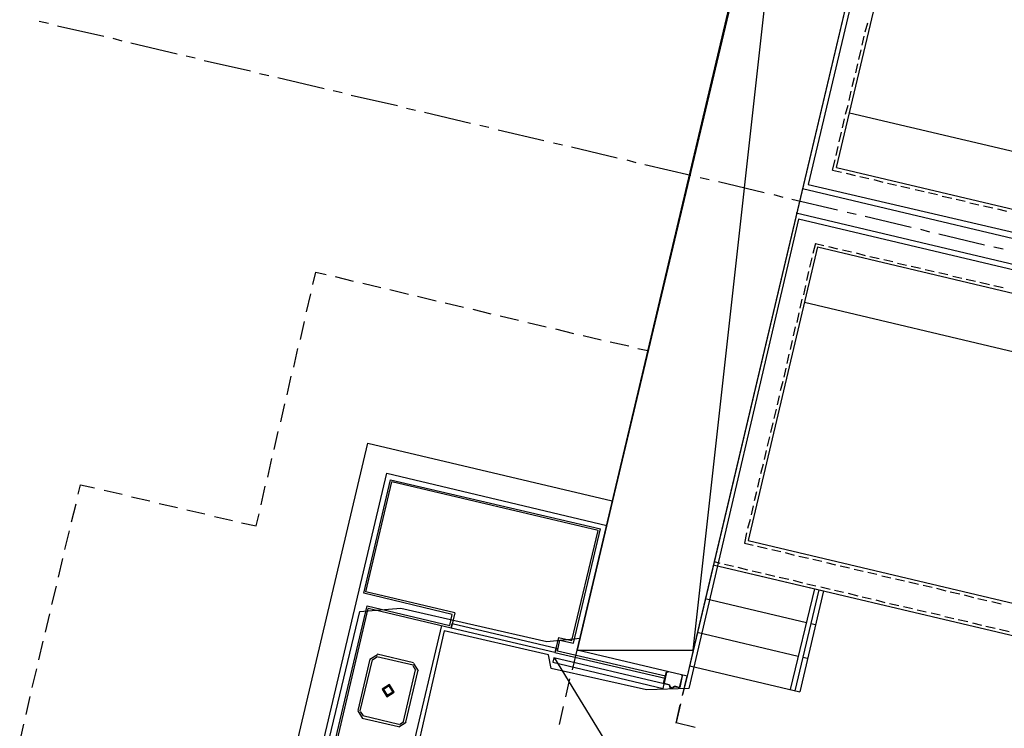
# Model space of a CAD drawing. Header units: feet. Extents: x -79 to 198, y -22 to 181.
# Tile 37 of 96: x 84 to 110, y 65 to 84. Entities that reach past the tile are written whole.
import ezdxf

# ---------------------------------------------------------------- set-up
doc = ezdxf.new("R2010")
doc.units = ezdxf.units.FT
for name, color, linetype in [('A-AREA-COMUN', 252, 'CONTINUOUS'), ('A-AREA-UNIDAD', 30, 'CONTINUOUS'), ('A-LINEA', 7, 'CONTINUOUS'), ('A-MURO-CONCRETO', 8, 'CONTINUOUS')]:
    doc.layers.add(name, color=color, linetype=linetype)

msp = doc.modelspace()

# ---------------------------------------------------------------- linework, layer by layer
at = {"layer": 'A-AREA-COMUN'}
msp.add_lwpolyline([(91.232, 62.56), (92.56, 68.1244), (93.648, 68.2133), (97.52, 67.3244), (98.4, 67.4133), (104.288, 92.1778)], dxfattribs=at)
at = {"layer": 'A-AREA-UNIDAD'}
for points in [[(107.2, 91.0933), (104.448, 79.4489), (120.928, 75.6089), (120.992, 75.3244), (129.568, 73.3689), (129.68, 73.12), (130.8, 76.7289), (132.288, 79.8933), (133.952, 82.56), (136.352, 85.5644)], [(119.92, 74.8089), (104.192, 78.5244), (101.28, 66.08), (100.16, 66.0444), (97.632, 66.6133), (97.568, 66.9689), (94.8, 67.6089), (93.968, 63.9644)]]:
    msp.add_lwpolyline(points, dxfattribs=at)
at = {"layer": 'A-LINEA'}
for p, q in [((105.2, 79.8978), (107.04, 87.6844)), ((84.0667, 83.7778), (84.3067, 83.7244)), ((84.5467, 83.6578), (85.7733, 83.3778)), ((105.96, 83.4978), (106.0267, 83.7378)), ((86.0133, 83.3244), (86.2533, 83.2578)), ((105.88, 83.1378), (105.9333, 83.3778)), ((86.4933, 83.2044), (87.72, 82.9111)), ((105.7867, 82.7644), (105.8533, 83.0178)), ((87.96, 82.8578), (88.2, 82.8044)), ((88.44, 82.7378), (89.6667, 82.4578)), ((105.7067, 82.4044), (105.76, 82.6444)), ((89.9067, 82.3911), (90.1467, 82.3378)), ((90.3867, 82.2844), (91.6133, 81.9911)), ((105.6133, 82.0444), (105.68, 82.2844)), ((91.8533, 81.9378), (92.0933, 81.8844)), ((92.3333, 81.8178), (93.56, 81.5378)), ((105.5333, 81.6711), (105.5867, 81.9244)), ((93.8, 81.4711), (94.04, 81.4178)), ((105.44, 81.3111), (105.5067, 81.5511)), ((94.28, 81.3644), (95.4933, 81.0711)), ((105.36, 80.9511), (105.4133, 81.1911)), ((105.5467, 81.3511), (120.56, 77.8044)), ((95.7467, 81.0178), (95.9867, 80.9644)), ((96.2267, 80.8978), (97.44, 80.6178)), ((105.2667, 80.5778), (105.3333, 80.8311)), ((97.6933, 80.5511), (97.9333, 80.4978)), ((98.1733, 80.4444), (99.3867, 80.1511)), ((105.1867, 80.2178), (105.24, 80.4578)), ((99.64, 80.0978), (99.88, 80.0311)), ((100.12, 79.9778), (101.3333, 79.6978)), ((105.0933, 79.8311), (105.16, 80.0978)), ((105.2, 79.8978), (120.2133, 76.3378)), ((101.5867, 79.6311), (101.8267, 79.5778)), ((105.0933, 79.8311), (105.3333, 79.7778)), ((105.4533, 79.7511), (105.6933, 79.6844)), ((105.8133, 79.6578), (106.0533, 79.6044)), ((102.0667, 79.5244), (103.28, 79.2311)), ((106.1867, 79.5778), (106.4267, 79.5111)), ((106.5467, 79.4844), (106.7867, 79.4311)), ((106.9067, 79.4044), (107.1467, 79.3511)), ((103.5333, 79.1778), (103.7733, 79.1111)), ((107.28, 79.3111), (107.52, 79.2578)), ((107.64, 79.2311), (107.88, 79.1778)), ((108, 79.1378), (108.2533, 79.0844)), ((104.0133, 79.0578), (105.2267, 78.7778)), ((108.3733, 79.0578), (108.6133, 79.0044)), ((108.7333, 78.9644), (108.9733, 78.9111)), ((109.0933, 78.8844), (109.3467, 78.8311)), ((105.48, 78.7111), (105.72, 78.6578)), ((105.96, 78.6044), (107.1733, 78.3111)), ((109.4667, 78.8044), (109.7067, 78.7378)), ((107.4267, 78.2578), (107.6667, 78.1911)), ((107.9067, 78.1378), (109.12, 77.8444)), ((104.6933, 77.7911), (102.8533, 70.0044)), ((104.64, 77.8844), (104.5733, 77.6178)), ((104.64, 77.8844), (104.8667, 77.8311)), ((104.6933, 77.7911), (119.72, 74.2311)), ((104.9867, 77.8044), (105.2267, 77.7378)), ((109.3733, 77.7911), (109.6133, 77.7378)), ((105.36, 77.7111), (105.6, 77.6578)), ((105.72, 77.6311), (105.96, 77.5644)), ((106.08, 77.5378), (106.3333, 77.4844)), ((104.5467, 77.4978), (104.48, 77.2578)), ((106.4533, 77.4578), (106.6933, 77.4044)), ((106.8133, 77.3644), (107.0533, 77.3111)), ((107.1733, 77.2844), (107.4267, 77.2311)), ((91.9067, 77.0044), (92.3867, 76.8844)), ((104.4533, 77.1378), (104.4, 76.8978)), ((107.5467, 77.1911), (107.7867, 77.1378)), ((107.9067, 77.1111), (108.1467, 77.0578)), ((108.28, 77.0178), (108.52, 76.9644)), ((92.64, 76.8311), (93.12, 76.7111)), ((104.3733, 76.7644), (104.32, 76.5244)), ((108.64, 76.9378), (108.88, 76.8844)), ((109, 76.8578), (109.2533, 76.7911)), ((109.3733, 76.7644), (109.6133, 76.7111)), ((91.1467, 76.0711), (91.2667, 76.5511)), ((93.36, 76.6578), (93.8533, 76.5378)), ((94.0933, 76.4844), (94.5867, 76.3644)), ((94.8267, 76.3111), (95.3067, 76.1911)), ((104.28, 76.4044), (104.2267, 76.1644)), ((104.3467, 76.3244), (119.3733, 72.7778)), ((95.56, 76.1378), (96.04, 76.0178)), ((96.28, 75.9644), (96.7733, 75.8444)), ((104.2, 76.0444), (104.1467, 75.7911)), ((90.9867, 75.3378), (91.0933, 75.8178)), ((97.0133, 75.7911), (97.5067, 75.6711)), ((97.7467, 75.6178), (98.2267, 75.4978)), ((98.48, 75.4444), (98.96, 75.3244)), ((104.1067, 75.6711), (104.0533, 75.4311)), ((99.2, 75.2711), (99.6933, 75.1644)), ((104.0267, 75.3111), (103.9733, 75.0711)), ((90.8133, 74.6044), (90.92, 75.0978)), ((99.9333, 75.0978), (100.2, 75.0444)), ((103.9333, 74.9511), (103.88, 74.6978)), ((103.8533, 74.5778), (103.8, 74.3378)), ((90.64, 73.8711), (90.7467, 74.3644)), ((103.7733, 74.2178), (103.7067, 73.9778)), ((90.4667, 73.1511), (90.5733, 73.6311)), ((103.68, 73.8444), (103.6267, 73.6044)), ((103.6, 73.4844), (103.5333, 73.2444)), ((103.5067, 73.1244), (103.4533, 72.8711)), ((90.2933, 72.4178), (90.4, 72.8978)), ((89.4933, 58.6844), (92.7733, 72.5911)), ((92.7733, 72.5911), (99.2533, 71.0578)), ((103.4267, 72.7511), (103.36, 72.5111)), ((103.3333, 72.3911), (103.28, 72.1511)), ((90.12, 71.6844), (90.2267, 72.1778)), ((90.1467, 58.5378), (93.28, 71.7911)), ((93.28, 71.7911), (99.1067, 70.4044)), ((103.2533, 72.0311), (103.1867, 71.7778)), ((92.6667, 68.6044), (93.3733, 71.6178)), ((92.72, 68.6444), (93.4133, 71.5644)), ((93.3733, 71.6178), (98.9467, 70.3111)), ((98.88, 70.2711), (93.4133, 71.5644)), ((103.16, 71.6578), (103.1067, 71.4178)), ((85.7867, 71.3378), (86.2667, 71.2311)), ((89.9467, 70.9511), (90.0533, 71.4444)), ((103.08, 71.2978), (103.0133, 71.0578)), ((86.5067, 71.1644), (87, 71.0578)), ((84.92, 70.4978), (85.04, 70.9778)), ((87.24, 70.9911), (87.7333, 70.8844)), ((87.9733, 70.8178), (88.4533, 70.7111)), ((102.9867, 70.9244), (102.9333, 70.6844)), ((88.7067, 70.6444), (89.1867, 70.5378)), ((102.9067, 70.5644), (102.84, 70.3244)), ((84.7467, 69.7644), (84.8667, 70.2578)), ((98.1867, 67.3511), (98.88, 70.2711)), ((98.2267, 67.2844), (98.9467, 70.3111)), ((102.8133, 70.2044), (102.76, 69.9378)), ((102.8533, 70.0044), (117.88, 66.4444)), ((102.76, 69.9378), (102.9867, 69.8844)), ((103.1067, 69.8578), (103.36, 69.7911)), ((103.48, 69.7644), (103.72, 69.7111)), ((84.5733, 69.0311), (84.6933, 69.5244)), ((101.96, 69.4444), (102.1067, 69.4044)), ((103.84, 69.6844), (104.08, 69.6178)), ((104.2, 69.5911), (104.4533, 69.5378)), ((104.5733, 69.5111), (104.8133, 69.4578)), ((101.9333, 69.3644), (118.4933, 65.4444)), ((101.9333, 69.3644), (104.8533, 68.6711)), ((102.2267, 69.3778), (102.4667, 69.3244)), ((102.5867, 69.2978), (102.84, 69.2311)), ((102.96, 69.2044), (103.2, 69.1511)), ((104.9333, 69.4178), (105.1733, 69.3644)), ((105.2933, 69.3378), (105.5467, 69.2844)), ((105.6667, 69.2444), (105.9067, 69.1911)), ((103.32, 69.1244), (103.56, 69.0578)), ((103.68, 69.0311), (103.9333, 68.9778)), ((104.0533, 68.9511), (104.2933, 68.8844)), ((106.0267, 69.1644), (106.2667, 69.1111)), ((106.4, 69.0711), (106.64, 69.0178)), ((106.76, 68.9911), (107, 68.9378)), ((107.12, 68.9111), (107.3733, 68.8444)), ((84.4, 68.3111), (84.52, 68.7911)), ((95.08, 68.0844), (92.72, 68.6444)), ((104.6133, 68.7244), (103.9733, 66.0578)), ((104.7333, 68.6978), (104.0933, 66.0178)), ((104.8533, 68.6711), (104.2267, 65.9911)), ((104.4133, 68.8578), (104.6533, 68.8044)), ((104.7867, 68.7778), (105.0267, 68.7111)), ((105.1467, 68.6844), (105.3867, 68.6311)), ((107.4933, 68.8178), (107.7333, 68.7644)), ((107.8533, 68.7378), (108.0933, 68.6711)), ((108.2133, 68.6444), (108.4667, 68.5911)), ((95.0133, 68.0444), (92.6667, 68.6044)), ((101.72, 68.4711), (104.4, 67.8311)), ((105.5067, 68.6044), (105.76, 68.5378)), ((105.88, 68.5111), (106.12, 68.4578)), ((106.24, 68.4311), (106.48, 68.3644)), ((108.5867, 68.5644), (108.8267, 68.4978)), ((108.9467, 68.4711), (109.1867, 68.4178)), ((109.32, 68.3911), (109.56, 68.3244)), ((91.1733, 61.5911), (92.76, 68.2711)), ((91.24, 61.6311), (92.7867, 68.2044)), ((92.76, 68.2711), (94.9467, 67.7511)), ((106.6, 68.3378), (106.8533, 68.2844)), ((106.9733, 68.2578), (107.2133, 68.2044)), ((107.3333, 68.1644), (107.5733, 68.1111)), ((84.2267, 67.5778), (84.3467, 68.0578)), ((94.9467, 67.7511), (95.0133, 68.0444)), ((107.7067, 68.0844), (107.9467, 68.0311)), ((108.0667, 67.9911), (108.3067, 67.9378)), ((108.4267, 67.9111), (108.68, 67.8578)), ((93.8133, 63.8578), (94.7333, 67.7511)), ((104.52, 67.8044), (104.64, 67.7778)), ((108.8, 67.8178), (109.04, 67.7644)), ((109.16, 67.7378), (109.4, 67.6844)), ((109.52, 67.6578), (109.7733, 67.5911)), ((97.8, 67.0711), (97.8667, 67.3644)), ((97.8267, 67.4311), (98.1867, 67.3511)), ((97.8667, 67.3644), (98.2267, 67.2844)), ((101.5067, 67.5778), (104.1867, 66.9378)), ((101.5067, 67.5778), (104.1867, 66.9378)), ((84.0533, 66.8444), (84.1733, 67.3378)), ((98.2, 66.5778), (98.32, 67.0978)), ((92.8267, 66.8578), (92.5067, 65.4978)), ((92.8933, 66.8444), (92.56, 65.4844)), ((93.0317, 66.9733), (92.8311, 66.8495)), ((93.0164, 66.9084), (92.896, 66.8341)), ((93.9733, 66.6978), (93.0133, 66.9244)), ((93.9867, 66.7644), (93.0267, 66.9911)), ((97.7204, 66.8869), (99.9411, 63.2719)), ((100.6667, 66.4044), (97.8, 67.0711)), ((104.3067, 66.9111), (104.4267, 66.8844)), ((104.3067, 66.9111), (104.4267, 66.8844)), ((83.88, 66.1111), (84, 66.6044)), ((93.72, 65.2044), (94.04, 66.5778)), ((93.7867, 65.1911), (94.1067, 66.5644)), ((94.0506, 66.5614), (93.9764, 66.6818)), ((94.1155, 66.5461), (93.9917, 66.7466)), ((101.3067, 66.6844), (104.2267, 65.9911)), ((98.0267, 65.8578), (98.1333, 66.3378)), ((100.6133, 66.2178), (100.6933, 66.5244)), ((100.6933, 66.5111), (100.6933, 66.5111)), ((101.12, 65.8978), (101.24, 66.4044)), ((101.24, 66.4044), (101.12, 65.9111)), ((100.6267, 66.2178), (100.6267, 66.2178)), ((100.7733, 66.1644), (100.6267, 66.2044)), ((100.76, 66.1644), (100.76, 66.1644)), ((100.7861, 66.1532), (100.7713, 66.1772)), ((100.88, 66.1244), (100.88, 66.0978)), ((100.9046, 66.1372), (100.8805, 66.1224)), ((100.8933, 66.1244), (100.8933, 66.1244)), ((83.72, 65.3911), (83.8267, 65.8711)), ((97.8533, 65.1244), (97.96, 65.6044)), ((101.0667, 65.6711), (100.9467, 65.1778)), ((100.9467, 65.1644), (101.0533, 65.6444)), ((92.5111, 65.4895), (92.635, 65.2889)), ((92.576, 65.4741), (92.6503, 65.3538)), ((92.6267, 65.2978), (93.5867, 65.0711)), ((92.64, 65.3644), (93.6, 65.1378)), ((83.5467, 64.6578), (83.6533, 65.1378)), ((93.595, 65.0623), (93.7955, 65.1861)), ((93.6103, 65.1271), (93.7306, 65.2014)), ((100.9467, 65.1778), (101.4533, 65.0578))]:
    msp.add_line(p, q, dxfattribs=at)
for points in [[(107.2, 91.6178), (101.24, 66.4044), (98.32, 67.0978), (104.28, 92.3111), (107.2, 91.6178)], [(104.2933, 79.3378), (120.8533, 75.4178), (120.7067, 74.7644), (104.1333, 78.6844)], [(91.32, 76.7911), (91.4, 77.1244), (91.6667, 77.0578)], [(85.0933, 71.2311), (85.16, 71.4844), (85.5333, 71.4044)], [(89.4267, 70.4711), (89.8133, 70.3911), (89.8933, 70.7111)], [(95.08, 68.0844), (94.9867, 67.6844), (92.7867, 68.2044)], [(97.7333, 67.0311), (94.9867, 67.6844), (95.0133, 67.8044), (97.7733, 67.1511), (97.7333, 67.0311)], [(97.8267, 67.4311), (97.7333, 67.0311), (100.6533, 66.3511)], [(100.6267, 66.2044), (97.7067, 66.8978), (97.68, 66.7778), (100.6, 66.0844), (100.6267, 66.2044)], [(100.7067, 66.5244), (100.7333, 66.5244), (100.72, 66.5111), (100.6933, 66.5111), (100.6267, 66.2178), (100.7733, 66.1778)], [(100.9067, 66.1511), (101.04, 66.1111), (101.12, 66.4178), (101.0933, 66.4311), (101.12, 66.4311)], [(101.0533, 66.1111), (101.12, 66.4178), (101.12, 66.4178)], [(93.275, 65.8623), (93.4755, 65.9861), (93.3517, 66.1866), (93.1511, 66.0628), (93.275, 65.8623)], [(93.2842, 65.9012), (93.4366, 65.9953), (93.3425, 66.1477), (93.1901, 66.0536), (93.2842, 65.9012)], [(100.7733, 66.1511), (100.7733, 66.1244), (100.7733, 66.1244)], [(100.7867, 66.1511), (100.7733, 66.1244), (100.8667, 66.0978), (100.88, 66.1378)], [(100.7733, 66.1111), (100.8667, 66.0978), (100.8667, 66.0978)], [(100.8933, 66.1378), (101.04, 66.1111), (101.04, 66.1111)]]:
    msp.add_lwpolyline(points, dxfattribs=at)
at = {"layer": 'A-MURO-CONCRETO'}
for points in [[(104.12, 91.6178), (98.32, 67.0978), (101.4, 67.0978), (104.12, 91.6178)], [(104.12, 91.6178), (107.2, 91.6178), (101.4, 67.0978), (104.12, 91.6178), (104.12, 91.6178)], [(98.32, 67.0978), (101.4, 67.0978), (101.24, 66.4044), (98.32, 67.0978), (98.32, 67.0978)]]:
    msp.add_lwpolyline(points, dxfattribs=at)

doc.saveas('drawing.dxf')
